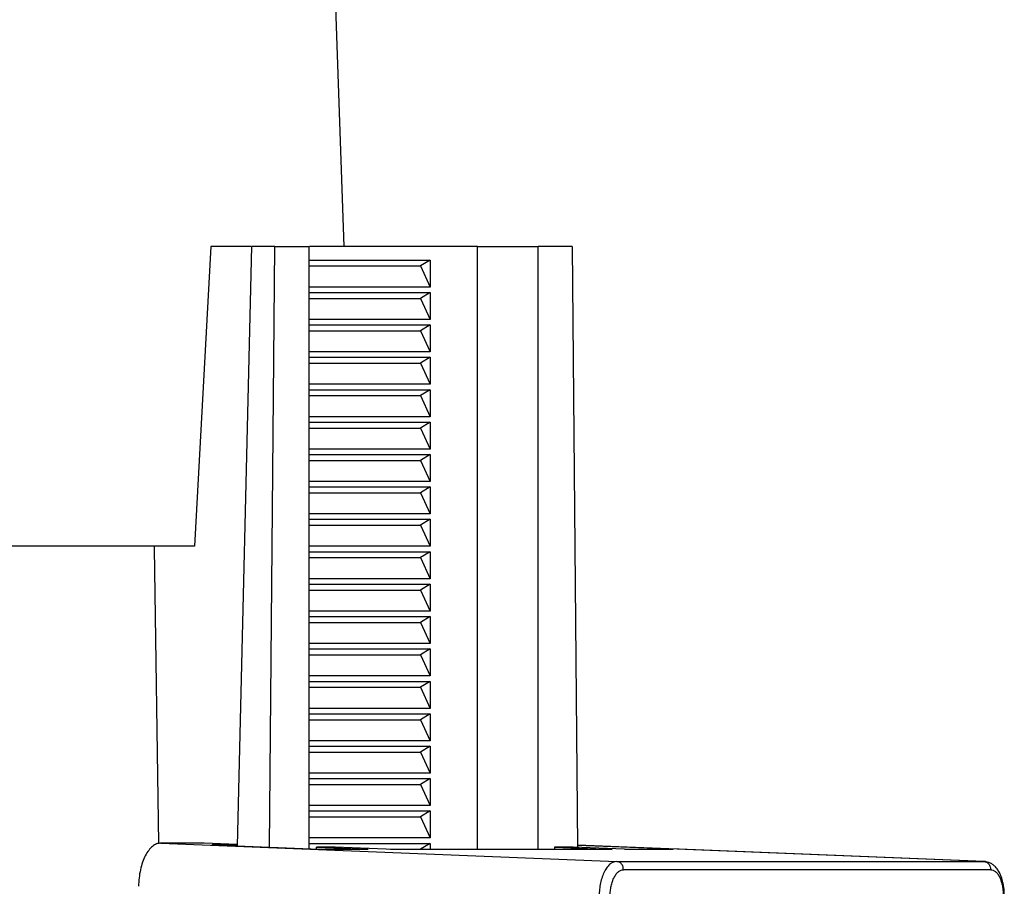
# Model space of a CAD drawing. Header units: millimetres. Extents: x 224 to 956, y 38 to 794.
# Tile 62 of 130: x 348 to 384, y 408 to 440. Entities that reach past the tile are written whole.
import ezdxf

# ---------------------------------------------------------------- set-up
doc = ezdxf.new("R2010")
doc.units = ezdxf.units.MM

msp = doc.modelspace()

# ---------------------------------------------------------------- linework, layer by layer
at = {"color": 179, "linetype": 'Continuous', "lineweight": 25}
for p, q in [((359.826, 431.988), (359.212, 449.586)), ((354.881, 431.988), (354.281, 420.888)), ((356.367, 431.988), (354.881, 431.988)), ((356.391, 431.988), (355.862, 409.795)), ((357.257, 431.988), (356.391, 431.988)), ((357.063, 409.746), (357.257, 431.988)), ((357.257, 431.988), (358.515, 431.988)), ((358.515, 431.988), (358.515, 409.688)), ((364.763, 431.988), (358.539, 431.988)), ((364.763, 409.661), (364.763, 431.988)), ((364.763, 431.988), (367.015, 431.988)), ((367.015, 409.661), (367.015, 431.988)), ((368.273, 431.988), (367.015, 431.988)), ((368.273, 431.988), (368.467, 409.742)), ((358.515, 431.488), (363.013, 431.488)), ((363.013, 431.488), (362.654, 431.268)), ((363.013, 431.488), (363.013, 430.488)), ((358.515, 431.268), (362.654, 431.268)), ((362.654, 431.268), (363.013, 430.488)), ((363.013, 430.488), (358.515, 430.488)), ((358.515, 430.288), (363.013, 430.288)), ((358.515, 430.068), (362.654, 430.068)), ((363.013, 430.288), (362.654, 430.068)), ((362.654, 430.068), (363.013, 429.288)), ((363.013, 430.288), (363.013, 429.288)), ((363.013, 429.288), (358.515, 429.288)), ((358.515, 429.088), (363.013, 429.088)), ((358.515, 428.868), (362.654, 428.868)), ((363.013, 429.088), (362.654, 428.868)), ((362.654, 428.868), (363.013, 428.088)), ((363.013, 429.088), (363.013, 428.088)), ((363.013, 428.088), (358.515, 428.088)), ((358.515, 427.888), (363.013, 427.888)), ((363.013, 427.888), (362.654, 427.668)), ((363.013, 427.888), (363.013, 426.888)), ((358.515, 427.668), (362.654, 427.668)), ((362.654, 427.668), (363.013, 426.888)), ((363.013, 426.888), (358.515, 426.888)), ((358.515, 426.688), (363.013, 426.688)), ((363.013, 426.688), (362.654, 426.468)), ((363.013, 426.688), (363.013, 425.688)), ((358.515, 426.468), (362.654, 426.468)), ((362.654, 426.468), (363.013, 425.688)), ((363.013, 425.688), (358.515, 425.688)), ((358.515, 425.488), (363.013, 425.488)), ((358.515, 425.268), (362.654, 425.268)), ((363.013, 425.488), (362.654, 425.268)), ((362.654, 425.268), (363.013, 424.488)), ((363.013, 425.488), (363.013, 424.488)), ((363.013, 424.488), (358.515, 424.488)), ((358.515, 424.288), (363.013, 424.288)), ((363.013, 424.288), (362.654, 424.068)), ((363.013, 424.288), (363.013, 423.288)), ((358.515, 424.068), (362.654, 424.068)), ((362.654, 424.068), (363.013, 423.288)), ((363.013, 423.288), (358.515, 423.288)), ((358.515, 423.088), (363.013, 423.088)), ((363.013, 423.088), (362.654, 422.868)), ((363.013, 423.088), (363.013, 422.088)), ((358.515, 422.868), (362.654, 422.868)), ((362.654, 422.868), (363.013, 422.088)), ((363.013, 422.088), (358.515, 422.088)), ((358.515, 421.888), (363.013, 421.888)), ((358.515, 421.668), (362.654, 421.668)), ((363.013, 421.888), (362.654, 421.668)), ((362.654, 421.668), (363.013, 420.888)), ((363.013, 421.888), (363.013, 420.888)), ((352.792, 420.888), (352.792, 420.818)), ((354.281, 420.888), (352.792, 420.888)), ((363.013, 420.888), (358.515, 420.888)), ((352.792, 420.818), (352.944, 409.881)), ((358.515, 420.688), (363.013, 420.688)), ((358.515, 420.468), (362.654, 420.468)), ((363.013, 420.688), (362.654, 420.468)), ((362.654, 420.468), (363.013, 419.688)), ((363.013, 420.688), (363.013, 419.688)), ((363.013, 419.688), (358.515, 419.688)), ((358.515, 419.488), (363.013, 419.488)), ((363.013, 419.488), (362.654, 419.268)), ((363.013, 419.488), (363.013, 418.488)), ((358.515, 419.268), (362.654, 419.268)), ((362.654, 419.268), (363.013, 418.488)), ((363.013, 418.488), (358.515, 418.488)), ((358.515, 418.288), (363.013, 418.288)), ((363.013, 418.288), (362.654, 418.068)), ((363.013, 418.288), (363.013, 417.288)), ((358.515, 418.068), (362.654, 418.068)), ((362.654, 418.068), (363.013, 417.288)), ((363.013, 417.288), (358.515, 417.288)), ((358.515, 417.088), (363.013, 417.088)), ((358.515, 416.868), (362.654, 416.868)), ((363.013, 417.088), (362.654, 416.868)), ((362.654, 416.868), (363.013, 416.088)), ((363.013, 417.088), (363.013, 416.088)), ((363.013, 416.088), (358.515, 416.088)), ((358.515, 415.888), (363.013, 415.888)), ((363.013, 415.888), (362.654, 415.668)), ((363.013, 415.888), (363.013, 414.888)), ((358.515, 415.668), (362.654, 415.668)), ((362.654, 415.668), (363.013, 414.888)), ((363.013, 414.888), (358.515, 414.888)), ((358.515, 414.688), (363.013, 414.688)), ((363.013, 414.688), (362.654, 414.468)), ((363.013, 414.688), (363.013, 413.688)), ((358.515, 414.468), (362.654, 414.468)), ((362.654, 414.468), (363.013, 413.688)), ((363.013, 413.688), (358.515, 413.688)), ((358.515, 413.488), (363.013, 413.488)), ((358.515, 413.268), (362.654, 413.268)), ((363.013, 413.488), (362.654, 413.268)), ((362.654, 413.268), (363.013, 412.488)), ((363.013, 413.488), (363.013, 412.488)), ((363.013, 412.488), (358.515, 412.488)), ((358.515, 412.288), (363.013, 412.288)), ((363.013, 412.288), (362.654, 412.068)), ((363.013, 412.288), (363.013, 411.288)), ((358.515, 412.068), (362.654, 412.068)), ((362.654, 412.068), (363.013, 411.288)), ((363.013, 411.288), (358.515, 411.288)), ((358.515, 411.088), (363.013, 411.088)), ((363.013, 411.088), (362.654, 410.868)), ((363.013, 411.088), (363.013, 410.088)), ((358.515, 410.868), (362.654, 410.868)), ((362.654, 410.868), (363.013, 410.088)), ((353.033, 409.899), (369.917, 409.218)), ((354.633, 409.899), (353.033, 409.899)), ((355.863, 409.849), (354.633, 409.899)), ((363.013, 410.088), (358.515, 410.088)), ((358.515, 409.888), (363.013, 409.888)), ((363.013, 409.888), (362.654, 409.668)), ((363.013, 409.888), (363.013, 409.661)), ((355.863, 409.832), (354.927, 409.832)), ((354.927, 409.832), (358.909, 409.672)), ((358.804, 409.668), (358.805, 409.749)), ((358.805, 409.749), (360.709, 409.672)), ((359.496, 409.749), (358.805, 409.749)), ((358.909, 409.672), (360.709, 409.672)), ((361.693, 409.661), (359.496, 409.749)), ((361.539, 409.668), (361.67, 409.668)), ((369.745, 409.661), (361.693, 409.661)), ((367.614, 409.749), (367.613, 409.661)), ((367.614, 409.749), (369.745, 409.661)), ((368.305, 409.749), (367.614, 409.749)), ((370.209, 409.672), (368.305, 409.749)), ((372.009, 409.672), (368.467, 409.815)), ((370.209, 409.672), (372.009, 409.672)), ((383.53, 409.218), (371.926, 409.686)), ((369.917, 409.218), (383.517, 409.218)), ((383.768, 408.913), (370.168, 408.913))]:
    msp.add_line(p, q, dxfattribs=at)
at = {"color": 8, "linetype": 'Continuous', "lineweight": 25}
for p, q in [((383.517, 409.218), (368.467, 409.825)), ((383.53, 409.216), (383.517, 409.218))]:
    msp.add_line(p, q, dxfattribs=at)
at = {"color": 179, "linetype": 'Continuous', "lineweight": 25}
for points, knots in [([(352.791, 420.888), (352.621, 420.888), (352.282, 420.888), (351.763, 420.888), (351.236, 420.888), (350.702, 420.888), (349.978, 420.888), (349.239, 420.888), (347.896, 420.888), (346.093, 420.888), (343.561, 420.888), (340.917, 420.888), (338.168, 420.888), (335.324, 420.888), (331.416, 420.888), (326.332, 420.888), (319.996, 420.888), (311.332, 420.888), (302.504, 420.888), (293.835, 420.888), (287.493, 420.888), (282.403, 420.888), (278.488, 420.888), (275.638, 420.888), (272.884, 420.888), (270.233, 420.888), (267.694, 420.888), (265.759, 420.888), (264.361, 420.888), (263.449, 420.888), (262.56, 420.888), (261.69, 420.888), (261.129, 420.888), (260.849, 420.888)], [0, 0, 0, 0, 0.0076, 0.015197, 0.022791, 0.030383, 0.037976, 0.053168, 0.06077, 0.092083, 0.123397, 0.154711, 0.186025, 0.217339, 0.248653, 0.311256, 0.37386, 0.436464, 0.561671, 0.624275, 0.686879, 0.749482, 0.780796, 0.81211, 0.843424, 0.874738, 0.906052, 0.937366, 0.949899, 0.962422, 0.974943, 0.987467, 1, 1, 1, 1]), ([(353.033, 409.899), (352.98, 409.893), (352.875, 409.881), (352.723, 409.786), (352.581, 409.638), (352.456, 409.437), (352.352, 409.194), (352.274, 408.915), (352.222, 408.613), (352.213, 408.404), (352.209, 408.299)], [0, 0, 0, 0, 0.125, 0.250001, 0.375001, 0.5, 0.625002, 0.75, 0.875, 1, 1, 1, 1]), ([(369.917, 409.218), (369.879, 409.214), (369.799, 409.205), (369.681, 409.135), (369.566, 409.019), (369.463, 408.855), (369.378, 408.654), (369.317, 408.428), (369.278, 408.194), (369.271, 408.035), (369.268, 407.959)], [0, 0, 0, 0, 0.116516, 0.240012, 0.368642, 0.5, 0.631358, 0.759988, 0.883482, 1, 1, 1, 1]), ([(370.168, 408.913), (370.165, 408.95), (370.161, 409.008), (370.13, 409.078), (370.098, 409.126), (370.058, 409.166), (369.999, 409.205), (369.949, 409.213), (369.917, 409.218)], [0, 0, 0, 0, 0.239694, 0.368514, 0.499999, 0.631477, 0.760299, 1, 1, 1, 1]), ([(383.517, 409.218), (383.549, 409.213), (383.599, 409.205), (383.658, 409.166), (383.698, 409.126), (383.73, 409.078), (383.761, 409.008), (383.765, 408.95), (383.768, 408.913)], [0, 0, 0, 0, 0.239699, 0.368521, 0.499999, 0.631485, 0.760306, 1, 1, 1, 1]), ([(383.636, 409.194), (383.634, 409.195), (383.6, 409.215), (383.564, 409.215), (383.53, 409.216)], [0, 0, 0, 0, 0.046224, 1, 1, 1, 1]), ([(384.273, 407.954), (384.273, 408.011), (384.272, 408.118), (384.255, 408.282), (384.23, 408.423), (384.202, 408.535), (384.175, 408.619), (384.141, 408.71), (384.087, 408.824), (384.021, 408.93), (383.941, 409.024), (383.858, 409.096), (383.756, 409.16), (383.677, 409.183), (383.636, 409.195)], [0, 0, 0, 0, 0.102603, 0.193616, 0.302373, 0.372843, 0.419737, 0.476195, 0.568098, 0.68081, 0.748643, 0.824973, 0.909265, 1, 1, 1, 1]), ([(369.673, 407.953), (369.676, 408.012), (369.681, 408.133), (369.71, 408.311), (369.757, 408.483), (369.822, 408.637), (369.9, 408.761), (369.988, 408.85), (370.078, 408.903), (370.138, 408.91), (370.168, 408.913)], [0, 0, 0, 0, 0.116516, 0.240013, 0.368641, 0.5, 0.631357, 0.759987, 0.883485, 1, 1, 1, 1]), ([(383.768, 408.913), (383.797, 408.91), (383.857, 408.903), (383.946, 408.85), (384.03, 408.761), (384.105, 408.637), (384.165, 408.483), (384.207, 408.311), (384.231, 408.133), (384.232, 408.012), (384.233, 407.953)], [0, 0, 0, 0, 0.116515, 0.24001, 0.368642, 0.500001, 0.631358, 0.759987, 0.883484, 1, 1, 1, 1])]:
    msp.add_open_spline(points, degree=3, knots=knots, dxfattribs=at)

doc.saveas('drawing.dxf')
